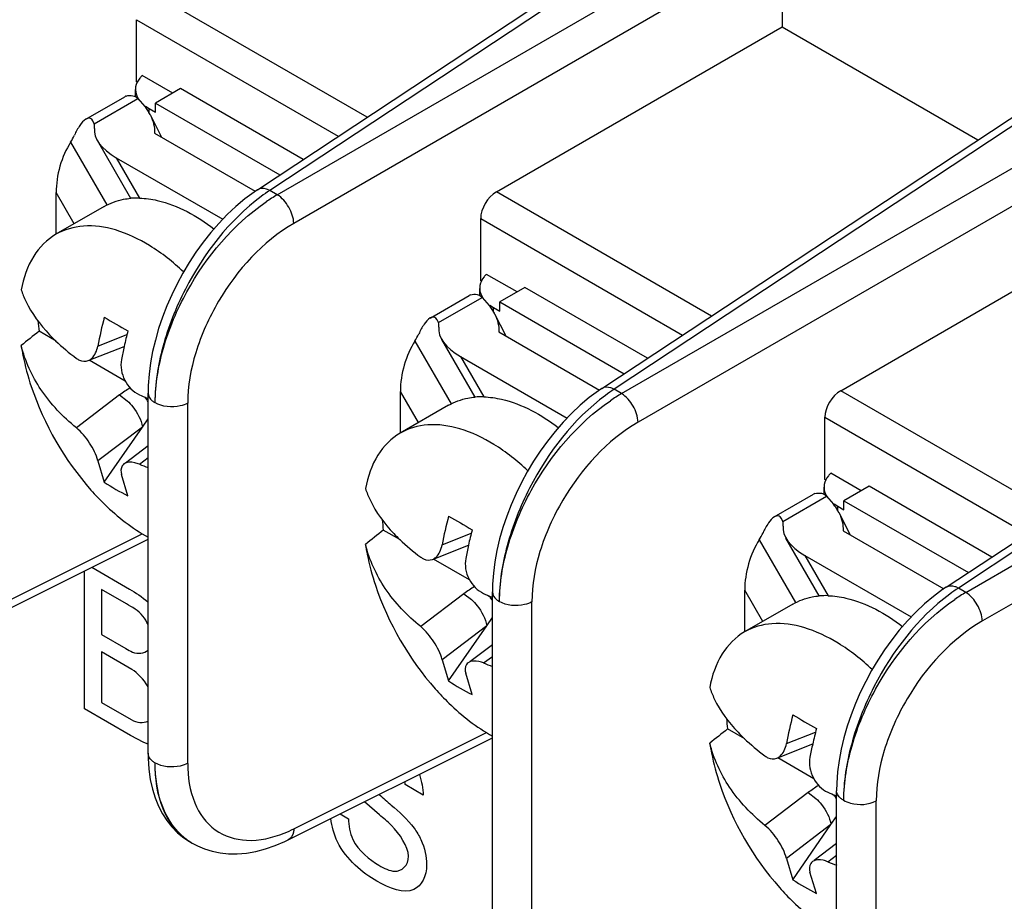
# Model space of a CAD drawing. Header units: inches. Extents: x 0 to 34, y 0 to 22.
# Tile 25 of 127: x 4.076 to 4.297, y 7.784 to 7.982. Entities that reach past the tile are written whole.
import ezdxf

# ---------------------------------------------------------------- set-up
doc = ezdxf.new("R2010")
doc.units = ezdxf.units.IN
doc.header["$LTSCALE"] = 1.87
doc.header["$MEASUREMENT"] = 0
doc.layers.get('0').update_dxf_attribs({"linetype": 'CONTINUOUS'})

msp = doc.modelspace()

# ---------------------------------------------------------------- linework, layer by layer
at = {"color": 7, "linetype": 'CONTINUOUS'}
for p, q in [((4.1296268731, 7.9439105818), (4.2319446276, 8.0115378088)), ((4.2346570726, 8.0113338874), (4.1323897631, 7.9437400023)), ((4.1340756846, 7.9427665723), (4.2437439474, 8.0060872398)), ((4.2474508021, 7.9996667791), (4.13778673, 7.9363485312)), ((4.2474508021, 7.9996667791), (4.2474508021, 7.9804734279)), ((4.1542587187, 7.9601910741), (4.105950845, 7.988083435)), ((4.1024195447, 7.9681300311), (4.1024195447, 7.9821022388)), ((4.1024195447, 7.9821022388), (4.1477822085, 7.9559104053)), ((4.1832906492, 7.9434284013), (4.2474508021, 7.9804734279)), ((4.2474508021, 7.9804734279), (4.2914288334, 7.9550810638)), ((4.1105837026, 7.9655973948), (4.1037259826, 7.9695569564)), ((4.102600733, 7.9680254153), (4.1024195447, 7.9681300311)), ((4.0910430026, 7.9597401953), (4.0998213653, 7.9648087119)), ((4.1027495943, 7.9643853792), (4.1021573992, 7.9648256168)), ((4.1022048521, 7.9648739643), (4.1022048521, 7.9664140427)), ((4.1123512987, 7.9666179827), (4.1066944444, 7.9633517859)), ((4.1399089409, 7.9507065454), (4.1123512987, 7.9666179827)), ((4.2069666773, 7.8992555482), (4.3092844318, 7.9668827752)), ((4.3119968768, 7.9666788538), (4.2097295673, 7.8990849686)), ((4.0929298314, 7.9587155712), (4.1027495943, 7.9643853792)), ((4.1027495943, 7.9643853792), (4.1043529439, 7.9625826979)), ((4.1044832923, 7.9626435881), (4.1052802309, 7.9621271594)), ((4.1066944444, 7.9613106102), (4.1066944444, 7.9633517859)), ((4.1066944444, 7.9633517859), (4.1346338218, 7.9472199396)), ((4.1052802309, 7.9611740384), (4.1052802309, 7.9621271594)), ((4.1052802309, 7.9621271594), (4.1066944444, 7.9613106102)), ((4.1055557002, 7.9606869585), (4.1080515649, 7.9557139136)), ((4.2114154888, 7.8981115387), (4.3210837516, 7.9614322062)), ((4.0926654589, 7.9593539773), (4.0923764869, 7.9597239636)), ((4.0929298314, 7.9587155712), (4.0926654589, 7.9593539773)), ((4.1064801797, 7.9566212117), (4.1291062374, 7.9435572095)), ((4.0876540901, 7.9545796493), (4.0957880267, 7.9404912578)), ((4.1011472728, 7.9419727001), (4.0936586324, 7.9549434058)), ((4.3247906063, 7.9550117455), (4.2151265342, 7.8916934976)), ((4.0979013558, 7.9510811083), (4.103126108, 7.942031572)), ((4.0979013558, 7.9510811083), (4.121813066, 7.9372747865)), ((4.0884413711, 7.9362525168), (4.0843849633, 7.9432784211)), ((4.0843849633, 7.9338936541), (4.0843849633, 7.9432784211)), ((4.1340756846, 7.9427665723), (4.1323897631, 7.9437400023)), ((4.2315985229, 7.9155360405), (4.1832906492, 7.9434284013)), ((4.0951982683, 7.9401538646), (4.0843559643, 7.9338936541)), ((4.1797593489, 7.9234749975), (4.1797593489, 7.9374472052)), ((4.1797593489, 7.9374472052), (4.2251220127, 7.9112553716)), ((4.2606304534, 7.8987733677), (4.3247906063, 7.9358183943)), ((4.1799405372, 7.9233703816), (4.1797593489, 7.9234749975)), ((4.1879235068, 7.9209423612), (4.1810657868, 7.9249019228)), ((4.1795446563, 7.9202189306), (4.1795446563, 7.921759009)), ((4.1896911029, 7.921962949), (4.1840342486, 7.9186967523)), ((4.2172487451, 7.9060515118), (4.1896911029, 7.921962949)), ((4.2843064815, 7.8546005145), (4.386624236, 7.9222277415)), ((4.389336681, 7.9220238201), (4.2870693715, 7.854429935)), ((4.1683828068, 7.9150851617), (4.1771611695, 7.9201536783)), ((4.1702696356, 7.9140605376), (4.1800893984, 7.9197303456)), ((4.1800893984, 7.9197303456), (4.1794972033, 7.9201705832)), ((4.1800893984, 7.9197303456), (4.1816927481, 7.9179276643)), ((4.1840342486, 7.9166555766), (4.1840342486, 7.9186967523)), ((4.1840342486, 7.9186967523), (4.211973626, 7.902564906)), ((4.1818230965, 7.9179885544), (4.1826200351, 7.9174721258)), ((4.1826200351, 7.9165190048), (4.1826200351, 7.9174721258)), ((4.1826200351, 7.9174721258), (4.1840342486, 7.9166555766)), ((4.288755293, 7.853456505), (4.3984235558, 7.9167771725)), ((4.170005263, 7.9146989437), (4.1697162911, 7.91506893)), ((4.1702696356, 7.9140605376), (4.170005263, 7.9146989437)), ((4.1828955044, 7.9160319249), (4.1853913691, 7.9110588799)), ((4.0843849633, 7.9098934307), (4.0805486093, 7.9121084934)), ((4.1838199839, 7.911966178), (4.2064460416, 7.8989021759)), ((4.0937542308, 7.9088057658), (4.100309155, 7.9113952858)), ((4.1649938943, 7.9099246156), (4.1731278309, 7.8958362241)), ((4.178487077, 7.8973176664), (4.1709984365, 7.9102883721)), ((4.4021304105, 7.9103567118), (4.2924663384, 7.8470384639)), ((4.0915969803, 7.9055311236), (4.0996696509, 7.9087202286)), ((4.0999113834, 7.9009286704), (4.0918007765, 7.9056116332)), ((4.17524116, 7.9064260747), (4.1804659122, 7.8973765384)), ((4.17524116, 7.9064260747), (4.1991528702, 7.8926197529)), ((4.1657811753, 7.8915974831), (4.1617247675, 7.8986233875)), ((4.1617247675, 7.8892386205), (4.1617247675, 7.8986233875)), ((4.2114154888, 7.8981115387), (4.2097295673, 7.8990849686)), ((4.3089383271, 7.8708810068), (4.2606304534, 7.8987733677)), ((4.0986588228, 7.8978052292), (4.0889436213, 7.8904243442)), ((4.0986588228, 7.8978052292), (4.1003801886, 7.896496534)), ((4.1050430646, 7.8173305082), (4.1050430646, 7.8982271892)), ((4.1139430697, 7.815066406), (4.1139430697, 7.8959709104)), ((4.1725380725, 7.8954988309), (4.1616957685, 7.8892386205)), ((4.1037675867, 7.8906110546), (4.105043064, 7.8924572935)), ((4.2570991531, 7.8788199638), (4.2570991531, 7.8927921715)), ((4.2570991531, 7.8927921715), (4.3024618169, 7.866600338)), ((4.1037675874, 7.8906110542), (4.0937542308, 7.8830036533)), ((4.0952150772, 7.8782313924), (4.1037675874, 7.8906110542)), ((4.0999942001, 7.8825930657), (4.1050430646, 7.8864288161)), ((4.0937542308, 7.8830036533), (4.0952150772, 7.8782313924)), ((4.1030857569, 7.8822588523), (4.1050430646, 7.8837458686)), ((4.1005183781, 7.8751693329), (4.0990575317, 7.8799415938)), ((4.2572803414, 7.878715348), (4.2570991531, 7.8788199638)), ((4.265263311, 7.8762873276), (4.258405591, 7.8802468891)), ((4.2568844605, 7.875563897), (4.2568844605, 7.8771039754)), ((4.2670309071, 7.8773079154), (4.2613740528, 7.8740417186)), ((4.2945885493, 7.8613964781), (4.2670309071, 7.8773079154)), ((4.245722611, 7.870430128), (4.2545009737, 7.8754986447)), ((4.2476094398, 7.8694055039), (4.2574292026, 7.875075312)), ((4.2574292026, 7.875075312), (4.2568370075, 7.8755155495)), ((4.2574292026, 7.875075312), (4.2590325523, 7.8732726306)), ((4.2591629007, 7.8733335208), (4.2599598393, 7.8728170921)), ((4.2599598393, 7.8718639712), (4.2599598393, 7.8728170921)), ((4.2599598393, 7.8728170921), (4.2613740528, 7.872000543)), ((4.2613740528, 7.872000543), (4.2613740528, 7.8740417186)), ((4.2613740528, 7.8740417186), (4.2893134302, 7.8579098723)), ((4.2473450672, 7.87004391), (4.2470560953, 7.8704138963)), ((4.2476094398, 7.8694055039), (4.2473450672, 7.87004391)), ((4.2602353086, 7.8713768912), (4.2627311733, 7.8664038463)), ((4.1617247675, 7.8652383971), (4.1578884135, 7.8674534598)), ((4.0592091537, 7.8425412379), (4.1050430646, 7.8654335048)), ((4.0604463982, 7.8450207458), (4.103731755, 7.8666401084)), ((4.171094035, 7.8641507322), (4.1776489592, 7.8667402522)), ((4.2423336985, 7.865269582), (4.2504676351, 7.8511811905)), ((4.2558268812, 7.8526626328), (4.2483382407, 7.8656333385)), ((4.2611597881, 7.8673111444), (4.2837858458, 7.8542471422)), ((4.1689367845, 7.8608760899), (4.1770094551, 7.8640651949)), ((4.1772511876, 7.8562736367), (4.1691405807, 7.8609565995)), ((4.2525809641, 7.8617710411), (4.2578057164, 7.8527215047)), ((4.2525809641, 7.8617710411), (4.2764926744, 7.8479647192)), ((4.288755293, 7.853456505), (4.2870693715, 7.854429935)), ((4.175998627, 7.8531501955), (4.1662834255, 7.8457693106)), ((4.175998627, 7.8531501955), (4.1777199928, 7.8518415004)), ((4.1823828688, 7.7726754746), (4.1823828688, 7.8535721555)), ((4.2390645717, 7.8445835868), (4.2390645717, 7.8539683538)), ((4.2431209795, 7.8469424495), (4.2390645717, 7.8539683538)), ((4.1912828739, 7.7704113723), (4.1912828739, 7.8513158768)), ((4.2498778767, 7.8508437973), (4.2390355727, 7.8445835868)), ((4.1811073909, 7.845956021), (4.1823828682, 7.8478022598)), ((4.1811073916, 7.8459560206), (4.171094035, 7.8383486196)), ((4.1725548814, 7.8335763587), (4.1811073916, 7.8459560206)), ((4.1773340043, 7.837938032), (4.1823828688, 7.8417737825)), ((4.1804255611, 7.8376038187), (4.1823828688, 7.839090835)), ((4.171094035, 7.8383486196), (4.1725548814, 7.8335763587)), ((4.1778581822, 7.8305142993), (4.1763973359, 7.8352865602)), ((4.1377862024, 7.8003657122), (4.1810715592, 7.8219850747)), ((4.2390645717, 7.8205833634), (4.2352282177, 7.8227984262)), ((4.2484338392, 7.8194956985), (4.2549887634, 7.8220852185)), ((4.1365489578, 7.7978862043), (4.1823828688, 7.8207784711)), ((4.2462765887, 7.8162210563), (4.2543492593, 7.8194101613)), ((4.2545909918, 7.8116186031), (4.2464803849, 7.8163015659)), ((4.2533384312, 7.8084951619), (4.2436232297, 7.8011142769)), ((4.2533384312, 7.8084951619), (4.255059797, 7.8071864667)), ((4.259722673, 7.7280204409), (4.259722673, 7.8089171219)), ((4.2686226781, 7.7257563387), (4.2686226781, 7.8066608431)), ((4.2584471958, 7.801300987), (4.2484338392, 7.793693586)), ((4.2498946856, 7.7889213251), (4.2584471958, 7.801300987)), ((4.2584471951, 7.8013009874), (4.2597226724, 7.8031472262)), ((4.113095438, 7.7983282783), (4.1143764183, 7.7974985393)), ((4.1143798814, 7.7974964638), (4.1149803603, 7.7971496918)), ((4.1149610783, 7.7971608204), (4.1161294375, 7.7965431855)), ((4.2546738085, 7.7932829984), (4.259722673, 7.7971187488)), ((4.2577653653, 7.792948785), (4.259722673, 7.7944358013)), ((4.2484338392, 7.793693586), (4.2498946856, 7.7889213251)), ((4.2551979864, 7.7858592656), (4.2537371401, 7.7906315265))]:
    msp.add_line(p, q, dxfattribs=at)
at = {"color": 40, "linetype": 'CONTINUOUS'}
for p, q in [((4.0923771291, 7.8591073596), (4.1008751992, 7.8542006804)), ((4.0907353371, 7.8272952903), (4.0907353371, 7.8582873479)), ((4.0945475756, 7.8541361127), (4.0945475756, 7.8440144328)), ((4.1002061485, 7.8508689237), (4.0945475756, 7.8541361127)), ((4.0945475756, 7.8440144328), (4.1000480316, 7.8408385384)), ((4.0945475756, 7.8401135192), (4.0945475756, 7.8287679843)), ((4.1014241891, 7.8361430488), (4.0945475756, 7.8401135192)), ((4.0945475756, 7.8287679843), (4.1012682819, 7.8248875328)), ((4.1010718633, 7.8213271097), (4.0907353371, 7.8272952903)), ((4.1040598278, 7.8197727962), (4.1010718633, 7.8213271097)), ((4.105043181, 7.8194001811), (4.1040598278, 7.8197727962)), ((4.1668737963, 7.8079266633), (4.1627858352, 7.8102870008)), ((4.1570099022, 7.8035045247), (4.1536369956, 7.8064209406)), ((4.1481852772, 7.803698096), (4.1500542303, 7.8026189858))]:
    msp.add_line(p, q, dxfattribs=at)
at = {"color": 7, "linetype": 'CONTINUOUS'}
for points in [[(4.1296278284, 7.94391106), (4.1288585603, 7.9433891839), (4.1268012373, 7.9418604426), (4.1247899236, 7.9401728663), (4.1228271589, 7.9383314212), (4.1209273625, 7.9363519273), (4.1191167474, 7.9342683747), (4.1174108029, 7.9321090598), (4.1158041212, 7.9298764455), (4.1142909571, 7.9275690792), (4.1128759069, 7.9251978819), (4.1115660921, 7.9227772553), (4.1103612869, 7.9203087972), (4.1092663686, 7.917803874), (4.1082862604, 7.9152733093), (4.1074226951, 7.9127164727), (4.1066812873, 7.9101386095), (4.1060701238, 7.9075574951), (4.1055959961, 7.9049904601), (4.1052647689, 7.9024512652), (4.1050812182, 7.8999508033), (4.1050430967, 7.8982253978)], [(4.2069676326, 7.8992560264), (4.2061983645, 7.8987341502), (4.2041410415, 7.8972054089), (4.2021297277, 7.8955178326), (4.2001669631, 7.8936763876), (4.1982671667, 7.8916968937), (4.1964565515, 7.8896133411), (4.1947506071, 7.8874540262), (4.1931439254, 7.8852214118), (4.1916307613, 7.8829140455), (4.1902157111, 7.8805428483), (4.1889058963, 7.8781222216), (4.1877010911, 7.8756537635), (4.1866061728, 7.8731488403), (4.1856260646, 7.8706182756), (4.1847624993, 7.868061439), (4.1840210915, 7.8654835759), (4.183409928, 7.8629024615), (4.1829358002, 7.8603354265), (4.1826045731, 7.8577962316), (4.1824210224, 7.8552957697), (4.1823829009, 7.8535703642)], [(4.2843074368, 7.8546009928), (4.2835381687, 7.8540791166), (4.2814808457, 7.8525503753), (4.2794695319, 7.850862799), (4.2775067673, 7.8490213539), (4.2756069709, 7.84704186), (4.2737963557, 7.8449583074), (4.2720904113, 7.8427989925), (4.2704837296, 7.8405663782), (4.2689705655, 7.8382590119), (4.2675555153, 7.8358878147), (4.2662457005, 7.833467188), (4.2650408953, 7.8309987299), (4.263945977, 7.8284938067), (4.2629658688, 7.825963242), (4.2621023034, 7.8234064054), (4.2613608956, 7.8208285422), (4.2607497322, 7.8182474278), (4.2602756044, 7.8156803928), (4.2599443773, 7.813141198), (4.2597608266, 7.810640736), (4.2597227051, 7.8089153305)], [(4.1050430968, 7.8173276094), (4.1050582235, 7.8162621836), (4.1052186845, 7.8137682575)], [(4.1052186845, 7.8137682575), (4.1055432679, 7.8114419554), (4.1060163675, 7.8092928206), (4.1066271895, 7.8073084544), (4.1073753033, 7.8054610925), (4.1082511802, 7.8037607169), (4.109249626, 7.802208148), (4.110390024, 7.8007773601), (4.1116765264, 7.7994757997), (4.113095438, 7.7983282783)], [(4.1161294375, 7.7965431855), (4.1177179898, 7.795873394), (4.1194131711, 7.795347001), (4.1212065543, 7.794977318), (4.1230918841, 7.7947760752), (4.1250651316, 7.7947529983), (4.1271302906, 7.7949181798), (4.129266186, 7.7952805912), (4.1314300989, 7.7958376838), (4.1336024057, 7.7965829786), (4.1357860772, 7.7975166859), (4.1365514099, 7.7978875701)]]:
    msp.add_lwpolyline(points, dxfattribs=at)
for centre, radius, start, end in [((4.1057559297, 7.9664118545), 0.0035508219, 170.1096617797, 180.0160624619), ((4.1008709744, 7.9629890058), 0.0021006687, 110.1042299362, 119.9763163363), ((4.0935929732, 7.9543689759), 0.0135366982, 32.7424472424, 37.3566351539), ((4.0951554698, 7.9553710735), 0.0116804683, 27.7118809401, 32.7533511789), ((4.0959913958, 7.9558242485), 0.0107296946, 27.1608060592, 27.6453051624), ((4.0961325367, 7.9558966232), 0.0105710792, 26.5941624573, 27.1609983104), ((4.1545716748, 7.9099114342), 0.0404525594, 123.253474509, 126.6251438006), ((4.1550334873, 7.906853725), 0.041580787, 120.2667206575, 124.3584558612), ((4.1026021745, 7.9249020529), 0.0171375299, 88.2480641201, 94.8763220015), ((4.1830957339, 7.9217568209), 0.0035508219, 170.1096617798, 180.0160624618), ((4.1782107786, 7.9183339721), 0.0021006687, 110.1042299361, 119.9763163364), ((4.1709327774, 7.9097139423), 0.0135366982, 32.7424472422, 37.356635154), ((4.172495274, 7.9107160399), 0.0116804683, 27.7118809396, 32.7533511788), ((4.1733312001, 7.9111692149), 0.0107296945, 27.1608060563, 27.6453051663), ((4.1258922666, 7.9182808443), 0.0457618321, 184.8029919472, 187.7516735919), ((4.1830580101, 7.8920031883), 0.0908707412, 165.1678842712, 169.344327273), ((4.2530703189, 8.1825360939), 0.3104062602, 239.4332149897, 240.5635881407), ((4.1734723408, 7.9112415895), 0.0105710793, 26.5941624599, 27.1609983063), ((5.0540232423, 6.690103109), 1.5623539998, 128.5415483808, 128.7296318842), ((4.1905152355, 7.8884148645), 0.093087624, 165.1941347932, 167.4007431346), ((4.1858830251, 7.8894517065), 0.0883407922, 167.4016820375, 169.3725549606), ((4.1171285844, 7.8734353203), 0.0305781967, 121.8403000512, 127.1582212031), ((4.231911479, 7.8652564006), 0.0404525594, 123.2534745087, 126.6251438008), ((4.1431989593, 7.9867625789), 0.0975229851, 245.712186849, 246.8043998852), ((4.0957314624, 7.8913461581), 0.0105261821, 27.7673071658, 34.5636446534), ((4.1441530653, 7.9889721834), 0.0999297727, 246.8005689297, 246.9645315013), ((4.1799419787, 7.8802470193), 0.0171375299, 88.2480641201, 94.8763220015), ((4.2323732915, 7.8621986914), 0.041580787, 120.2667206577, 124.3584558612), ((4.1283086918, 7.9446999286), 0.0673430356, 248.0038633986, 249.7956429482), ((4.1194311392, 7.9140486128), 0.0432352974, 235.9373312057, 244.0594719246), ((4.2604355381, 7.8771017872), 0.0035508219, 170.1096617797, 180.0160624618), ((4.2555505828, 7.8736789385), 0.0021006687, 110.1042299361, 119.9763163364), ((4.2482725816, 7.8650589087), 0.0135366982, 32.7424472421, 37.3566351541), ((4.2498350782, 7.8660610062), 0.0116804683, 27.7118809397, 32.753351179), ((4.2032320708, 7.8736258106), 0.0457618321, 184.8029919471, 187.7516735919), ((4.2603978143, 7.8473481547), 0.0908707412, 165.1678842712, 169.344327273), ((4.3304101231, 8.1378810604), 0.3104062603, 239.4332149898, 240.5635881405), ((4.2506710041, 7.8665141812), 0.0107296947, 27.1608060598, 27.6453051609), ((4.2508121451, 7.8665865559), 0.0105710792, 26.594162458, 27.1609983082), ((5.1313630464, 6.6454480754), 1.5623539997, 128.5415483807, 128.7296318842), ((4.2678550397, 7.8437598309), 0.093087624, 165.1941347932, 167.4007431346), ((4.2632228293, 7.8447966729), 0.0883407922, 167.4016820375, 169.3725549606), ((4.1944683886, 7.8287802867), 0.0305781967, 121.8403000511, 127.1582212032), ((4.3092512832, 7.8206013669), 0.0404525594, 123.2534745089, 126.6251438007), ((4.2205387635, 7.9421075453), 0.0975229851, 245.7121868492, 246.804399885), ((4.1730712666, 7.8466911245), 0.0105261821, 27.7673071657, 34.5636446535), ((4.2214928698, 7.9443171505), 0.0999297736, 246.8005689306, 246.9645315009), ((4.2572817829, 7.8355919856), 0.0171375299, 88.2480641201, 94.8763220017), ((4.3097130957, 7.8175436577), 0.041580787, 120.2667206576, 124.3584558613), ((4.205648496, 7.9000448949), 0.0673430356, 248.0038633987, 249.7956429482), ((4.1967709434, 7.8693935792), 0.0432352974, 235.9373312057, 244.0594719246), ((4.3377376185, 7.802693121), 0.0908707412, 165.1678842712, 169.344327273), ((4.4077499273, 8.0932260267), 0.3104062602, 239.4332149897, 240.5635881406), ((4.280571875, 7.828970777), 0.0457618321, 184.8029919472, 187.7516735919), ((5.2087028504, 6.6007930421), 1.5623539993, 128.5415483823, 128.7296318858), ((4.3451948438, 7.7991047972), 0.093087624, 165.1941347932, 167.4007431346), ((4.3405626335, 7.8001416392), 0.0883407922, 167.4016820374, 169.3725549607), ((4.2718081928, 7.784125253), 0.0305781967, 121.8403000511, 127.1582212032), ((4.2978785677, 7.8974525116), 0.0975229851, 245.712186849, 246.8043998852), ((4.2504036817, 7.8020317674), 0.0105347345, 27.7693909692, 34.2631487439), ((4.2988326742, 7.8996621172), 0.099929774, 246.800568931, 246.9645315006), ((4.1220235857, 7.8092889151), 0.0140362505, 227.7786187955, 234.7400998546), ((4.1248203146, 7.8262609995), 0.0289599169, 291.9631445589, 296.5973974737), ((4.1205313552, 7.8080803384), 0.0122416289, 234.4688852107, 239.8346813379), ((4.1218451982, 7.8090455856), 0.0137345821, 234.7617510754, 239.9195698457), ((4.2829883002, 7.8553898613), 0.0673430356, 248.0038633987, 249.7956429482), ((4.2741107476, 7.8247385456), 0.0432352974, 235.9373312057, 244.0594719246)]:
    msp.add_arc(centre, radius, start, end, dxfattribs=at)
at = {"color": 40, "linetype": 'CONTINUOUS'}
msp.add_arc((4.1537983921, 7.8098588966), 0.0089976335, 2.7271430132, 7.0389814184, dxfattribs=at)
at = {"color": 7, "linetype": 'CONTINUOUS'}
for centre, major_axis, ratio, start_param, end_param in [((4.085385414, 7.9594629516), (0.0075820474, -0.0020318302), 0.5176669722, 0.0614399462, 0.3077626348), ((4.085385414, 7.9594629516), (0.0020317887, 0.0075818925), 0.5176380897, -2.1248133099, -1.8784906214), ((4.1046188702, 7.954959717), (0.0115247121, -0.0030883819), 0.5176669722, 3.2030326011, 4.2347534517), ((4.0911024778, 7.9471570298), (0.0030883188, 0.0115244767), 0.5176380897, 1.0167793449, 2.0485001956), ((4.1834183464, 7.9394172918), (0.0026353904, 0.0042509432), 0.5971151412, 0.8390682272, 2.374957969), ((4.1627252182, 7.914807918), (0.0075820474, -0.0020318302), 0.5176669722, 0.0614399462, 0.3077626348), ((4.1819586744, 7.9103046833), (0.0115247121, -0.0030883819), 0.5176669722, 3.2030326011, 4.2347534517), ((4.168442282, 7.9025019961), (0.0030883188, 0.0115244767), 0.5176380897, 1.0167793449, 2.0485001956), ((4.1627252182, 7.914807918), (0.0020317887, 0.0075818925), 0.5176380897, -2.1248133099, -1.8784906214), ((4.2607581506, 7.8947622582), (0.0026353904, 0.0042509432), 0.5971151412, 0.8390682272, 2.374957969), ((4.2592984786, 7.8656496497), (0.0115247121, -0.0030883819), 0.5176669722, 3.2030326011, 4.2347534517), ((4.2400650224, 7.8701528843), (0.0075820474, -0.0020318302), 0.5176669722, 0.0614399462, 0.3077626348), ((4.2457820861, 7.8578469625), (0.0030883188, 0.0115244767), 0.5176380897, 1.0167793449, 2.0485001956), ((4.2400650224, 7.8701528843), (0.0020317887, 0.0075818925), 0.5176380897, -2.1248133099, -1.8784906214)]:
    msp.add_ellipse(centre, major_axis=major_axis, ratio=ratio, start_param=start_param, end_param=end_param, dxfattribs=at)
for points, knots in [([(4.1037259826, 7.9695569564), (4.1035313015, 7.9693715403), (4.1028601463, 7.9686525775), (4.1023807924, 7.9677276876), (4.102257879, 7.9670217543)], [0, 0, 0, 0, 0.2728316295, 1, 1, 1, 1]), ([(4.1001489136, 7.9649616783), (4.1006077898, 7.9651299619), (4.1013318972, 7.965131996), (4.1019778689, 7.9649385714), (4.1021539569, 7.9648739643)], [0, 0, 0, 0, 0.722669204, 1, 1, 1, 1]), ([(4.0910982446, 7.959770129), (4.0905324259, 7.9594430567), (4.0895516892, 7.9582372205), (4.0888562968, 7.9569288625), (4.088510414, 7.9561643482)], [0, 0, 0, 0, 0.4378403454, 1, 1, 1, 1]), ([(4.0923764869, 7.9597239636), (4.0922235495, 7.9598631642), (4.0917699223, 7.9600721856), (4.0913113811, 7.9598933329), (4.0910982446, 7.959770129)], [0, 0, 0, 0, 0.4565297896, 1, 1, 1, 1]), ([(4.1323897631, 7.9437400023), (4.1321576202, 7.9438646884), (4.1313122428, 7.9442538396), (4.1301958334, 7.9442872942), (4.1296287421, 7.9439116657)], [0, 0, 0, 0, 0.2792231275, 1, 1, 1, 1]), ([(4.1377825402, 7.9363461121), (4.1377423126, 7.937611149), (4.136836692, 7.9400803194), (4.1351511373, 7.9420991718), (4.1340756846, 7.9427665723)], [0, 0, 0, 0, 0.4999933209, 1, 1, 1, 1]), ([(4.0951981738, 7.9401540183), (4.0965367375, 7.9409268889), (4.0985456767, 7.9416518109), (4.1006102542, 7.9419313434), (4.1011453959, 7.9419775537)], [0, 0, 0, 0, 0.7421098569, 1, 1, 1, 1]), ([(4.103126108, 7.942031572), (4.1044696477, 7.9419917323), (4.1105394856, 7.94112879), (4.1160812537, 7.9380056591), (4.1198532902, 7.9351259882)], [0, 0, 0, 0, 0.2207206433, 1, 1, 1, 1]), ([(4.1304386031, 7.9423768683), (4.1232394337, 7.9370311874), (4.114598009, 7.9257236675), (4.1080040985, 7.9091526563), (4.106579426, 7.9002866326), (4.1065794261, 7.896085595)], [0, 0, 0, 0, 0.503379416, 0.7641628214, 1, 1, 1, 1]), ([(4.10665655, 7.8960410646), (4.1066565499, 7.900179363), (4.1081371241, 7.908919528), (4.1150672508, 7.9252323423), (4.1241628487, 7.9361252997), (4.1315665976, 7.941179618)], [0, 0, 0, 0, 0.234013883, 0.4930744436, 1, 1, 1, 1]), ([(4.1377867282, 7.9363485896), (4.1307651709, 7.9322957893), (4.122059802, 7.9225833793), (4.1154020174, 7.9078459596), (4.1139434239, 7.8997849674), (4.1139430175, 7.8959708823)], [0, 0, 0, 0, 0.5020818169, 0.7637937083, 1, 1, 1, 1]), ([(4.0843561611, 7.9338933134), (4.0823298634, 7.9327230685), (4.0786537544, 7.9289607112), (4.0770333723, 7.9240678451), (4.0765424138, 7.9214309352)], [0, 0, 0, 0, 0.4659233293, 1, 1, 1, 1]), ([(4.1130261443, 7.9254502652), (4.1106855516, 7.9276525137), (4.1059203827, 7.9314268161), (4.0982267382, 7.9351210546), (4.0907829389, 7.9362492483), (4.0862122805, 7.9349652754), (4.0843561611, 7.9338933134)], [0, 0, 0, 0, 0.3034395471, 0.5696152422, 0.7976202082, 1, 1, 1, 1]), ([(4.1810657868, 7.9249019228), (4.1808711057, 7.9247165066), (4.1801999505, 7.9239975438), (4.1797205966, 7.923072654), (4.1795976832, 7.9223667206)], [0, 0, 0, 0, 0.2728316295, 1, 1, 1, 1]), ([(4.0765424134, 7.9214309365), (4.0768250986, 7.9205608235), (4.0783293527, 7.9168502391), (4.0807850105, 7.9135828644), (4.0829033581, 7.9113498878)], [0, 0, 0, 0, 0.2291327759, 1, 1, 1, 1]), ([(4.1774887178, 7.9203066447), (4.177947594, 7.9204749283), (4.1786717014, 7.9204769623), (4.1793176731, 7.9202835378), (4.1794937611, 7.9202189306)], [0, 0, 0, 0, 0.722669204, 1, 1, 1, 1]), ([(4.1684380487, 7.9151150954), (4.1678722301, 7.914788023), (4.1668914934, 7.9135821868), (4.1661961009, 7.9122738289), (4.1658502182, 7.9115093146)], [0, 0, 0, 0, 0.4378403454, 1, 1, 1, 1]), ([(4.1697162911, 7.91506893), (4.1695633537, 7.9152081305), (4.1691097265, 7.915417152), (4.1686511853, 7.9152382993), (4.1684380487, 7.9151150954)], [0, 0, 0, 0, 0.4565297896, 1, 1, 1, 1]), ([(4.0829033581, 7.9113498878), (4.0833431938, 7.9108862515), (4.0852376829, 7.9089848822), (4.0873062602, 7.907260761), (4.0889436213, 7.9060367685)], [0, 0, 0, 0, 0.2381614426, 1, 1, 1, 1]), ([(4.0889436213, 7.8904243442), (4.08591153, 7.8928844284), (4.080631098, 7.8984074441), (4.0774155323, 7.9054000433), (4.0765424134, 7.9089063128)], [0, 0, 0, 0, 0.5193681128, 1, 1, 1, 1]), ([(4.0765424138, 7.9089063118), (4.0766583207, 7.9081499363), (4.0772106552, 7.9050380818), (4.0780402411, 7.9019772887), (4.0787984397, 7.8997058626)], [0, 0, 0, 0, 0.2421662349, 1, 1, 1, 1]), ([(4.0915914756, 7.9055290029), (4.0918594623, 7.9056346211), (4.0930186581, 7.9063696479), (4.0935598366, 7.9077689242), (4.0937542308, 7.9088057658)], [0, 0, 0, 0, 0.2144885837, 1, 1, 1, 1]), ([(4.0889436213, 7.9060367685), (4.0891501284, 7.9058823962), (4.0899250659, 7.9053893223), (4.0909747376, 7.9052859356), (4.0915914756, 7.9055290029)], [0, 0, 0, 0, 0.2800247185, 1, 1, 1, 1]), ([(4.0990575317, 7.9057437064), (4.0987694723, 7.9042072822), (4.0993675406, 7.9009231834), (4.1016851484, 7.8985034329), (4.1030857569, 7.8978712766)], [0, 0, 0, 0, 0.5042798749, 1, 1, 1, 1]), ([(4.2097295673, 7.8990849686), (4.2094974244, 7.8992096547), (4.208652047, 7.899598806), (4.2075356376, 7.8996322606), (4.2069685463, 7.899256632)], [0, 0, 0, 0, 0.2792231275, 1, 1, 1, 1]), ([(4.1003801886, 7.896496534), (4.1008308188, 7.8960701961), (4.1023487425, 7.8943758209), (4.1035233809, 7.8922556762), (4.1037675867, 7.8906110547)], [0, 0, 0, 0, 0.2717247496, 1, 1, 1, 1]), ([(4.1050430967, 7.8982253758), (4.1050430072, 7.8975769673), (4.1056243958, 7.8967006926), (4.106363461, 7.8962102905), (4.10657943, 7.8960855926)], [0, 0, 0, 0, 0.7222256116, 1, 1, 1, 1]), ([(4.172537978, 7.8954989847), (4.1738765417, 7.8962718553), (4.1758854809, 7.8969967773), (4.1779500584, 7.8972763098), (4.1784852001, 7.8973225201)], [0, 0, 0, 0, 0.7421098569, 1, 1, 1, 1]), ([(4.1804659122, 7.8973765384), (4.1818094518, 7.8973366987), (4.1878792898, 7.8964737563), (4.1934210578, 7.8933506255), (4.1971930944, 7.8904709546)], [0, 0, 0, 0, 0.2207206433, 1, 1, 1, 1]), ([(4.2077784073, 7.8977218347), (4.2005792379, 7.8923761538), (4.1919378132, 7.8810686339), (4.1853439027, 7.8644976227), (4.1839192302, 7.855631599), (4.1839192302, 7.8514305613)], [0, 0, 0, 0, 0.503379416, 0.7641628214, 1, 1, 1, 1]), ([(4.1839963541, 7.8513860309), (4.1839963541, 7.8555243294), (4.1854769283, 7.8642644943), (4.192407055, 7.8805773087), (4.2015026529, 7.891470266), (4.2089064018, 7.8965245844)], [0, 0, 0, 0, 0.234013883, 0.4930744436, 1, 1, 1, 1]), ([(4.2151223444, 7.8916910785), (4.2150821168, 7.8929561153), (4.2141764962, 7.8954252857), (4.2124909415, 7.8974441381), (4.2114154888, 7.8981115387)], [0, 0, 0, 0, 0.4999933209, 1, 1, 1, 1]), ([(4.1139402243, 7.8959660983), (4.1134233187, 7.8956882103), (4.1110497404, 7.894875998), (4.1082221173, 7.8950965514), (4.1065802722, 7.8960860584)], [0, 0, 0, 0, 0.2343869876, 1, 1, 1, 1]), ([(4.0937542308, 7.8830036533), (4.0934126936, 7.884430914), (4.0919985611, 7.8871161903), (4.090115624, 7.889473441), (4.0889436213, 7.8904243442)], [0, 0, 0, 0, 0.4929984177, 1, 1, 1, 1]), ([(4.1903659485, 7.8807952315), (4.1880253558, 7.8829974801), (4.1832601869, 7.8867717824), (4.1755665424, 7.8904660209), (4.1681227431, 7.8915942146), (4.1635520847, 7.8903102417), (4.1616959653, 7.8892382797)], [0, 0, 0, 0, 0.3034395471, 0.5696152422, 0.7976202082, 1, 1, 1, 1]), ([(4.2151265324, 7.8916935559), (4.2081049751, 7.8876407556), (4.1993996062, 7.8779283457), (4.1927418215, 7.863190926), (4.1912832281, 7.8551299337), (4.1912828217, 7.8513158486)], [0, 0, 0, 0, 0.5020818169, 0.7637937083, 1, 1, 1, 1]), ([(4.1616959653, 7.8892382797), (4.1596696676, 7.8880680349), (4.1559935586, 7.8843056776), (4.1543731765, 7.8794128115), (4.153882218, 7.8767759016)], [0, 0, 0, 0, 0.4659233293, 1, 1, 1, 1]), ([(4.0996249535, 7.8823124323), (4.0994741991, 7.8821981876), (4.0988851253, 7.881561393), (4.0989053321, 7.8805776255), (4.0990575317, 7.8799415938)], [0, 0, 0, 0, 0.2243427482, 1, 1, 1, 1]), ([(4.1030857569, 7.8822588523), (4.1027468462, 7.8823957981), (4.101657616, 7.8827640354), (4.100271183, 7.882802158), (4.0996249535, 7.8823124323)], [0, 0, 0, 0, 0.3107319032, 1, 1, 1, 1]), ([(4.258405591, 7.8802468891), (4.2582109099, 7.880061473), (4.2575397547, 7.8793425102), (4.2570604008, 7.8784176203), (4.2569374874, 7.877711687)], [0, 0, 0, 0, 0.2728316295, 1, 1, 1, 1]), ([(4.0922209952, 7.8764589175), (4.0932018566, 7.8753520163), (4.0970342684, 7.8713273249), (4.1014742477, 7.8678351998), (4.1050433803, 7.8658560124)], [0, 0, 0, 0, 0.2659939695, 1, 1, 1, 1]), ([(4.1538822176, 7.8767759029), (4.1541649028, 7.8759057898), (4.1556691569, 7.8721952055), (4.1581248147, 7.8689278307), (4.1602431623, 7.8666948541)], [0, 0, 0, 0, 0.2291327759, 1, 1, 1, 1]), ([(4.254828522, 7.8756516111), (4.2552873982, 7.8758198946), (4.2560115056, 7.8758219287), (4.2566574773, 7.8756285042), (4.2568335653, 7.875563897)], [0, 0, 0, 0, 0.722669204, 1, 1, 1, 1]), ([(4.2457778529, 7.8704600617), (4.2452120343, 7.8701329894), (4.2442312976, 7.8689271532), (4.2435359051, 7.8676187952), (4.2431900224, 7.8668542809)], [0, 0, 0, 0, 0.4378403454, 1, 1, 1, 1]), ([(4.2470560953, 7.8704138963), (4.2469031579, 7.8705530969), (4.2464495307, 7.8707621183), (4.2459909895, 7.8705832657), (4.2457778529, 7.8704600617)], [0, 0, 0, 0, 0.4565297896, 1, 1, 1, 1]), ([(4.1602431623, 7.8666948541), (4.160682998, 7.8662312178), (4.1625774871, 7.8643298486), (4.1646460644, 7.8626057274), (4.1662834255, 7.8613817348)], [0, 0, 0, 0, 0.2381614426, 1, 1, 1, 1]), ([(4.1662834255, 7.8457693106), (4.1632513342, 7.8482293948), (4.1579709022, 7.8537524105), (4.1547553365, 7.8607450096), (4.1538822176, 7.8642512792)], [0, 0, 0, 0, 0.5193681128, 1, 1, 1, 1]), ([(4.153882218, 7.8642512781), (4.1539981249, 7.8634949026), (4.1545504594, 7.8603830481), (4.1553800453, 7.8573222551), (4.1561382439, 7.8550508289)], [0, 0, 0, 0, 0.2421662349, 1, 1, 1, 1]), ([(4.1689312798, 7.8608739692), (4.1691992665, 7.8609795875), (4.1703584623, 7.8617146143), (4.1708996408, 7.8631138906), (4.171094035, 7.8641507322)], [0, 0, 0, 0, 0.2144885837, 1, 1, 1, 1]), ([(4.1662834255, 7.8613817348), (4.1664899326, 7.8612273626), (4.1672648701, 7.8607342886), (4.1683145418, 7.860630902), (4.1689312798, 7.8608739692)], [0, 0, 0, 0, 0.2800247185, 1, 1, 1, 1]), ([(4.1763973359, 7.8610886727), (4.1761092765, 7.8595522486), (4.1767073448, 7.8562681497), (4.1790249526, 7.8538483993), (4.1804255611, 7.853216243)], [0, 0, 0, 0, 0.5042798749, 1, 1, 1, 1]), ([(4.2870693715, 7.854429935), (4.2868372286, 7.8545546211), (4.2859918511, 7.8549437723), (4.2848754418, 7.854977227), (4.2843083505, 7.8546015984)], [0, 0, 0, 0, 0.2792231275, 1, 1, 1, 1]), ([(4.1823829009, 7.8535703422), (4.1823828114, 7.8529219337), (4.1829642, 7.852045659), (4.1837032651, 7.8515552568), (4.1839192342, 7.8514305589)], [0, 0, 0, 0, 0.7222256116, 1, 1, 1, 1]), ([(4.2498777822, 7.8508439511), (4.2512163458, 7.8516168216), (4.2532252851, 7.8523417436), (4.2552898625, 7.8526212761), (4.2558250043, 7.8526674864)], [0, 0, 0, 0, 0.7421098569, 1, 1, 1, 1]), ([(4.2578057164, 7.8527215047), (4.259149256, 7.852681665), (4.265219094, 7.8518187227), (4.270760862, 7.8486955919), (4.2745328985, 7.8458159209)], [0, 0, 0, 0, 0.2207206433, 1, 1, 1, 1]), ([(4.2851182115, 7.8530668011), (4.2779190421, 7.8477211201), (4.2692776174, 7.8364136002), (4.2626837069, 7.819842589), (4.2612590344, 7.8109765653), (4.2612590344, 7.8067755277)], [0, 0, 0, 0, 0.503379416, 0.7641628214, 1, 1, 1, 1]), ([(4.2924621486, 7.8470360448), (4.292421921, 7.8483010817), (4.2915163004, 7.8507702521), (4.2898307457, 7.8527891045), (4.288755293, 7.853456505)], [0, 0, 0, 0, 0.4999933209, 1, 1, 1, 1]), ([(4.1777199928, 7.8518415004), (4.178170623, 7.8514151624), (4.1796885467, 7.8497207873), (4.1808631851, 7.8476006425), (4.1811073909, 7.845956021)], [0, 0, 0, 0, 0.2717247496, 1, 1, 1, 1]), ([(4.1912800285, 7.8513110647), (4.1907631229, 7.8510331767), (4.1883895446, 7.8502209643), (4.1855619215, 7.8504415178), (4.1839200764, 7.8514310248)], [0, 0, 0, 0, 0.2343869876, 1, 1, 1, 1]), ([(4.2613361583, 7.8067309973), (4.2613361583, 7.8108692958), (4.2628167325, 7.8196094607), (4.2697468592, 7.835922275), (4.2788424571, 7.8468152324), (4.286246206, 7.8518695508)], [0, 0, 0, 0, 0.234013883, 0.4930744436, 1, 1, 1, 1]), ([(4.171094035, 7.8383486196), (4.1707524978, 7.8397758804), (4.1693383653, 7.8424611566), (4.1674554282, 7.8448184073), (4.1662834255, 7.8457693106)], [0, 0, 0, 0, 0.4929984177, 1, 1, 1, 1]), ([(4.2677057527, 7.8361401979), (4.2653651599, 7.8383424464), (4.2605999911, 7.8421167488), (4.2529063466, 7.8458109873), (4.2454625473, 7.846939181), (4.2408918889, 7.8456552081), (4.2390357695, 7.8445832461)], [0, 0, 0, 0, 0.3034395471, 0.5696152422, 0.7976202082, 1, 1, 1, 1]), ([(4.2924663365, 7.8470385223), (4.2854447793, 7.842985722), (4.2767394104, 7.833273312), (4.2700816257, 7.8185358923), (4.2686230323, 7.8104749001), (4.2686226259, 7.806660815)], [0, 0, 0, 0, 0.5020818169, 0.7637937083, 1, 1, 1, 1]), ([(4.2390357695, 7.8445832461), (4.2370094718, 7.8434130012), (4.2333333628, 7.839650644), (4.2317129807, 7.8347577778), (4.2312220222, 7.8321208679)], [0, 0, 0, 0, 0.4659233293, 1, 1, 1, 1]), ([(4.1769647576, 7.8376573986), (4.1768140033, 7.837543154), (4.1762249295, 7.8369063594), (4.1762451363, 7.8359225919), (4.1763973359, 7.8352865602)], [0, 0, 0, 0, 0.2243427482, 1, 1, 1, 1]), ([(4.1804255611, 7.8376038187), (4.1800866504, 7.8377407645), (4.1789974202, 7.8381090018), (4.1776109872, 7.8381471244), (4.1769647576, 7.8376573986)], [0, 0, 0, 0, 0.3107319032, 1, 1, 1, 1]), ([(4.2312220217, 7.8321208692), (4.231504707, 7.8312507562), (4.2330089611, 7.8275401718), (4.2354646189, 7.8242727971), (4.2375829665, 7.8220398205)], [0, 0, 0, 0, 0.2291327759, 1, 1, 1, 1]), ([(4.1695607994, 7.8318038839), (4.1705416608, 7.8306969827), (4.1743740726, 7.8266722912), (4.1788140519, 7.8231801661), (4.1823831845, 7.8212009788)], [0, 0, 0, 0, 0.2659939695, 1, 1, 1, 1]), ([(4.2375829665, 7.8220398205), (4.2380228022, 7.8215761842), (4.2399172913, 7.8196748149), (4.2419858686, 7.8179506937), (4.2436232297, 7.8167267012)], [0, 0, 0, 0, 0.2381614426, 1, 1, 1, 1]), ([(4.2436232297, 7.8011142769), (4.2405911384, 7.8035743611), (4.2353107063, 7.8090973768), (4.2320951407, 7.816089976), (4.2312220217, 7.8195962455)], [0, 0, 0, 0, 0.5193681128, 1, 1, 1, 1]), ([(4.2312220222, 7.8195962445), (4.2313379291, 7.818839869), (4.2318902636, 7.8157280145), (4.2327198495, 7.8126672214), (4.2334780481, 7.8103957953)], [0, 0, 0, 0, 0.2421662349, 1, 1, 1, 1]), ([(4.246271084, 7.8162189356), (4.2465390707, 7.8163245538), (4.2476982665, 7.8170595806), (4.248239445, 7.8184588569), (4.2484338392, 7.8194956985)], [0, 0, 0, 0, 0.2144885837, 1, 1, 1, 1]), ([(4.1065794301, 7.8151889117), (4.1063636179, 7.815313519), (4.105624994, 7.8158036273), (4.1050437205, 7.8166788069), (4.1050430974, 7.8173268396)], [0, 0, 0, 0, 0.2777447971, 1, 1, 1, 1]), ([(4.2436232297, 7.8167267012), (4.2438297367, 7.8165723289), (4.2446046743, 7.816079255), (4.245654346, 7.8159758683), (4.246271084, 7.8162189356)], [0, 0, 0, 0, 0.2800247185, 1, 1, 1, 1]), ([(4.1065794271, 7.8151889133), (4.1065794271, 7.811705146), (4.1073486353, 7.8053007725), (4.1111226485, 7.7997562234), (4.1134171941, 7.7981181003)], [0, 0, 0, 0, 0.5527108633, 1, 1, 1, 1]), ([(4.1139402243, 7.8150694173), (4.1134233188, 7.8147915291), (4.1110497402, 7.8139793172), (4.1082221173, 7.8141998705), (4.1065802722, 7.8151893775)], [0, 0, 0, 0, 0.2343869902, 1, 1, 1, 1]), ([(4.1125912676, 7.7988943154), (4.1105935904, 7.8007059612), (4.1073983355, 7.8059794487), (4.1066565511, 7.8119482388), (4.106656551, 7.8151443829)], [0, 0, 0, 0, 0.4576327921, 1, 1, 1, 1]), ([(4.1139431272, 7.8150664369), (4.1139435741, 7.81204943), (4.114703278, 7.8064064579), (4.1195971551, 7.7994947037), (4.1275905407, 7.797022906), (4.1329771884, 7.7983271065), (4.1356516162, 7.7994028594)], [0, 0, 0, 0, 0.2771069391, 0.5089615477, 0.7352313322, 1, 1, 1, 1]), ([(4.2537371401, 7.8164336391), (4.2534490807, 7.8148972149), (4.254047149, 7.8116131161), (4.2563647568, 7.8091933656), (4.2577653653, 7.8085612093)], [0, 0, 0, 0, 0.5042798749, 1, 1, 1, 1]), ([(4.2612590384, 7.8067755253), (4.2610431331, 7.8069001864), (4.2603042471, 7.8073904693), (4.2597229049, 7.8082662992), (4.2597227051, 7.8089145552)], [0, 0, 0, 0, 0.2777623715, 1, 1, 1, 1]), ([(4.255059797, 7.8071864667), (4.2555104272, 7.8067601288), (4.2570283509, 7.8050657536), (4.2582029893, 7.8029456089), (4.2584471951, 7.8013009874)], [0, 0, 0, 0, 0.2717247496, 1, 1, 1, 1]), ([(4.2612598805, 7.8067759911), (4.2617479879, 7.8064818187), (4.2640946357, 7.8055743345), (4.2669158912, 7.8057399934), (4.2686198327, 7.806656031)], [0, 0, 0, 0, 0.2275536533, 1, 1, 1, 1]), ([(4.2484338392, 7.793693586), (4.248092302, 7.7951208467), (4.2466781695, 7.797806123), (4.2447952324, 7.8001633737), (4.2436232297, 7.8011142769)], [0, 0, 0, 0, 0.4929984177, 1, 1, 1, 1]), ([(4.1377825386, 7.8003638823), (4.1377744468, 7.8001007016), (4.137688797, 7.7991745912), (4.1371604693, 7.7981917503), (4.1365522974, 7.797888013)], [0, 0, 0, 0, 0.2791892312, 1, 1, 1, 1]), ([(4.2543045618, 7.793002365), (4.2541538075, 7.7928881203), (4.2535647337, 7.7922513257), (4.2535849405, 7.7912675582), (4.2537371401, 7.7906315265)], [0, 0, 0, 0, 0.2243427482, 1, 1, 1, 1]), ([(4.2577653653, 7.792948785), (4.2574264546, 7.7930857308), (4.2563372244, 7.7934539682), (4.2549507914, 7.7934920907), (4.2543045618, 7.793002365)], [0, 0, 0, 0, 0.3107319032, 1, 1, 1, 1]), ([(4.2469006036, 7.7871488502), (4.2478814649, 7.786041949), (4.2517138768, 7.7820172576), (4.2561538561, 7.7785251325), (4.2597229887, 7.7765459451)], [0, 0, 0, 0, 0.2659939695, 1, 1, 1, 1])]:
    msp.add_open_spline(points, degree=3, knots=knots, dxfattribs=at)
for points in [[(4.1022051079, 7.9664108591), (4.102205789, 7.9655970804), (4.1025254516, 7.9647642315), (4.1029984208, 7.9641020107)], [(4.1055851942, 7.9606289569), (4.1061980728, 7.9594047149), (4.1065823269, 7.9579859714), (4.1064811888, 7.956620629)], [(4.1795449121, 7.9217558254), (4.1795455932, 7.9209420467), (4.1798652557, 7.9201091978), (4.180338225, 7.9194469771)], [(4.1829249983, 7.9159739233), (4.183537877, 7.9147496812), (4.1839221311, 7.9133309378), (4.183820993, 7.9119655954)], [(4.0787984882, 7.8997058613), (4.0816317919, 7.8912183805), (4.0862868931, 7.8831560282), (4.0922209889, 7.8764589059)], [(4.2568847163, 7.8771007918), (4.2568853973, 7.8762870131), (4.2572050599, 7.8754541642), (4.2576780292, 7.8747919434)], [(4.2602648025, 7.8713188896), (4.2608776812, 7.8700946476), (4.2612619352, 7.8686759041), (4.2611607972, 7.8673105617)], [(4.1561382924, 7.8550508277), (4.1589715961, 7.8465633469), (4.1636266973, 7.8385009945), (4.1695607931, 7.8318038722)], [(4.2334780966, 7.810395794), (4.2363114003, 7.8019083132), (4.2409665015, 7.7938459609), (4.2469005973, 7.7871488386)]]:
    msp.add_open_spline(points, degree=3, dxfattribs=at)
at = {"color": 40, "linetype": 'CONTINUOUS'}
for points in [[(4.1008751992, 7.8542006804), (4.1022250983, 7.8534212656), (4.1036962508, 7.8524537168), (4.1050432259, 7.8512462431)], [(4.1050431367, 7.8322810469), (4.1039932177, 7.833949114), (4.1026409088, 7.8354405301), (4.1014241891, 7.8361430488)], [(4.1012682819, 7.8248875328), (4.1025287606, 7.8241597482), (4.1039505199, 7.8240662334), (4.1050433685, 7.8245265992)], [(4.1659841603, 7.8125878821), (4.1665357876, 7.8110024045), (4.1667926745, 7.8093698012), (4.1668737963, 7.8079266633)], [(4.1476181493, 7.7974005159), (4.1467883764, 7.7991169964), (4.1463225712, 7.8009446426), (4.1461098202, 7.8026617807)], [(4.15641991, 7.7885990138), (4.1532956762, 7.7904029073), (4.1495410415, 7.7934470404), (4.1476181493, 7.7974005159)]]:
    msp.add_open_spline(points, degree=3, dxfattribs=at)
for points, knots in [([(4.1050431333, 7.8462186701), (4.1047232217, 7.8469142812), (4.103387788, 7.8491581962), (4.1014453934, 7.8501533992), (4.1002061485, 7.8508689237)], [0, 0, 0, 0, 0.2941402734, 1, 1, 1, 1]), ([(4.1000480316, 7.8408385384), (4.1005437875, 7.8405522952), (4.102285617, 7.8394981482), (4.1041781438, 7.8397278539), (4.1050431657, 7.8404793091)], [0, 0, 0, 0, 0.280735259, 1, 1, 1, 1]), ([(4.1569626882, 7.8080820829), (4.1578667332, 7.8072925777), (4.1605296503, 7.8049643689), (4.1632751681, 7.8025505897), (4.1647902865, 7.8005085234)], [0, 0, 0, 0, 0.3393974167, 1, 1, 1, 1]), ([(4.1635339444, 7.7942006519), (4.1635339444, 7.7963544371), (4.1605481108, 7.8007000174), (4.1579117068, 7.8027261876), (4.1570099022, 7.8035045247)], [0, 0, 0, 0, 0.6675366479, 1, 1, 1, 1]), ([(4.1500542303, 7.8026189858), (4.1501036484, 7.8011731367), (4.1507348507, 7.7965933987), (4.1548278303, 7.7933732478), (4.1568922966, 7.7921812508)], [0, 0, 0, 0, 0.3730612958, 1, 1, 1, 1]), ([(4.1647902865, 7.8005085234), (4.1653818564, 7.7997184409), (4.1670310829, 7.7970396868), (4.1676196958, 7.7940345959), (4.1676196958, 7.7923411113)], [0, 0, 0, 0, 0.3254771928, 1, 1, 1, 1]), ([(4.1676196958, 7.7923411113), (4.1676196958, 7.7896733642), (4.1651021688, 7.7847791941), (4.1593209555, 7.7869239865), (4.15641991, 7.7885990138)], [0, 0, 0, 0, 0.4433330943, 1, 1, 1, 1]), ([(4.1568922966, 7.7921812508), (4.1580835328, 7.791493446), (4.1611757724, 7.7899108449), (4.1635339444, 7.7921010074), (4.1635339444, 7.7942006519)], [0, 0, 0, 0, 0.3958068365, 1, 1, 1, 1])]:
    msp.add_open_spline(points, degree=3, knots=knots, dxfattribs=at)

doc.saveas('drawing.dxf')
